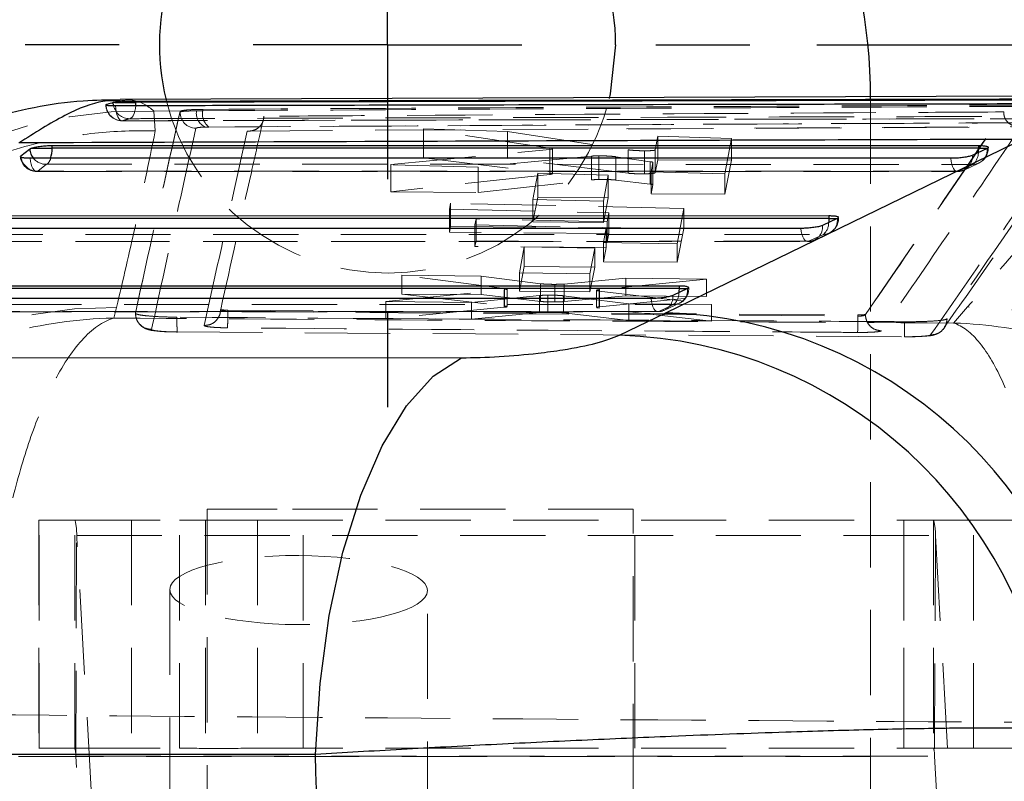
# Model space of a CAD drawing. Header units: millimetres. Extents: x 31 to 397, y 20 to 288.
# Tile 9 of 22: x 177 to 191, y 70 to 81. Entities that reach past the tile are written whole.
import ezdxf

# ---------------------------------------------------------------- set-up
doc = ezdxf.new("R2010")
doc.units = ezdxf.units.MM
doc.linetypes.add('HIDDEN', pattern=[1.905, 1.27, -0.635])
doc.layers.add('FORMATO', color=179, linetype='Continuous')
doc.styles.add('SLDTEXTSTYLE0', font='TXT', dxfattribs={"width": 0.75})
doc.dimstyles.new('SLDDIMSTYLE3', dxfattribs={"dimtxt": 3.5, "dimasz": 3.302, "dimexe": 0, "dimexo": 0.0625, "dimgap": 0.875, "dimtad": 1, "dimlfac": 1.25, "dimrnd": 1e-09, "dimzin": 12, "dimdsep": 46, "dimtxsty": 'SLDTEXTSTYLE0', "dimsah": 1, "dimcen": 0.09, "dimadec": 0, "dimazin": 3, "dimtfac": 1, "dimtofl": 0, "dimtmove": 0, "dimatfit": 3, "dimfxl": 0, "dimfrac": 2, "dimtolj": 1, "dimtzin": 12, "dimarcsym": 0})

# ---------------------------------------------------------------- blocks, each defined once
blk = doc.blocks.new('_D_8')
at = {"layer": 'FORMATO'}
for p, q in [((215.148, 87.85), (215.148, 98.436)), ((182.35, 87.85), (216.148, 87.85)), ((215.148, 87.85), (215.148, 43.849)), ((182.35, 43.849), (216.148, 43.849))]:
    blk.add_line(p, q, dxfattribs=at)
for points in [[(215.148, 87.85), (214.64, 84.548), (215.656, 84.548)], [(215.148, 43.849), (215.656, 47.151), (214.64, 47.151)]]:
    blk.add_solid(points, dxfattribs=at)
at = {"layer": 'FORMATO', "insert": (210.636, 93.264), "char_height": 3.5, "attachment_point": 1, "rotation": 90, "style": 'SLDTEXTSTYLE0'}
blk.add_mtext('55', dxfattribs=at)
blk = doc.blocks.new('_D_9')
at = {"layer": 'FORMATO'}
for p, q in [((203.953, 80.65), (203.953, 98.436)), ((188.55, 80.65), (204.953, 80.65)), ((203.953, 80.65), (203.953, 51.049)), ((188.55, 51.049), (204.953, 51.049))]:
    blk.add_line(p, q, dxfattribs=at)
for points in [[(203.953, 80.65), (203.445, 77.348), (204.461, 77.348)], [(203.953, 51.049), (204.461, 54.351), (203.445, 54.351)]]:
    blk.add_solid(points, dxfattribs=at)
at = {"layer": 'FORMATO', "insert": (199.441, 93.264), "char_height": 3.5, "attachment_point": 1, "rotation": 90, "style": 'SLDTEXTSTYLE0'}
blk.add_mtext('37', dxfattribs=at)
blk = doc.blocks.new('SW_CENTERMARKSYMBOL_5')
at = {"layer": 'FORMATO', "color": 0}
for p, q in [((0, 4), (0, 5.4)), ((0, 0), (0, 2)), ((-4, 0), (-5.4, 0)), ((0, 0), (-2, 0)), ((0, 0), (0, -2)), ((0, 0), (2, 0)), ((4, 0), (5.4, 0)), ((0, -4), (0, -5.4))]:
    blk.add_line(p, q, dxfattribs=at)

msp = doc.modelspace()

# ---------------------------------------------------------------- linework, layer by layer
at = {"color": 7, "linetype": 'Continuous', "lineweight": 25}
for p, q in [((193.191979, 79.889641), (178.166566, 79.835527)), ((178.088841, 79.79256), (178.063958, 79.7889)), ((178.088841, 79.79256), (178.40208, 79.79256)), ((178.40208, 79.79256), (178.40208, 79.803538)), ((176.686184, 78.994273), (176.816955, 79.097129)), ((176.816955, 79.097129), (176.840641, 79.10906)), ((176.840641, 79.10906), (177.15237, 79.10906)), ((177.15237, 79.149347), (190.960719, 79.149176)), ((177.15237, 79.10906), (177.15237, 79.149347)), ((186.300284, 76.658717), (191.485772, 79.177689)), ((191.086458, 79.105894), (190.866755, 79.003117)), ((190.960719, 79.149176), (190.960719, 79.108914)), ((191.092378, 79.108914), (191.086458, 79.105894)), ((175.823716, 78.10432), (188.728518, 78.104994)), ((188.728518, 78.104994), (188.728518, 78.064736)), ((188.854257, 78.061731), (188.634554, 77.958967)), ((188.860151, 78.064736), (188.854257, 78.061731)), ((174.495062, 77.0592), (186.496318, 77.060961)), ((186.496318, 77.060961), (186.496318, 77.02071)), ((186.622055, 77.017726), (186.402352, 76.914984)), ((186.627911, 77.02071), (186.622055, 77.017726)), ((185.607869, 76.323044), (186.300284, 76.658717)), ((173.675974, 75.990117), (183.251658, 75.988264))]:
    msp.add_line(p, q, dxfattribs=at)
at = {"color": 7, "linetype": 'HIDDEN', "lineweight": 18}
for p, q in [((189.35047, 79.849649), (189.35047, 70.049441)), ((179.396395, 79.688089), (179.396395, 79.667445)), ((178.669132, 79.663219), (179.073343, 79.665551)), ((178.689613, 79.366266), (178.669132, 79.663219)), ((179.058891, 79.655954), (179.073343, 79.665551)), ((179.058891, 79.648712), (179.058891, 79.655954)), ((179.30363, 79.666603), (179.396395, 79.667445)), ((191.334838, 79.642209), (191.33479, 79.649659)), ((179.487476, 79.42486), (179.434452, 79.424021)), ((180.061756, 79.365321), (185.714661, 79.398581)), ((182.686177, 79.395758), (183.939819, 79.356509)), ((182.686177, 78.964345), (182.686177, 79.395758)), ((184.571222, 79.112559), (182.686177, 79.395758)), ((185.714661, 79.398581), (191.59177, 79.430594)), ((185.741025, 79.3939), (191.604275, 79.425708)), ((183.939819, 78.954818), (183.939819, 79.356509)), ((183.939819, 79.356509), (185.738302, 79.08543)), ((186.142473, 79.084247), (186.180361, 79.287759)), ((186.180361, 79.287759), (187.278889, 79.2547)), ((186.180361, 78.937792), (186.180361, 79.287759)), ((187.278889, 79.2547), (187.180305, 78.728855)), ((187.278889, 78.929444), (187.278889, 79.2547)), ((184.571222, 78.738869), (184.571222, 79.112559)), ((184.572089, 79.091706), (184.602925, 79.096467)), ((184.610322, 78.728757), (184.610322, 79.101064)), ((191.092378, 79.108914), (191.105151, 79.108914)), ((191.105367, 79.108914), (191.105367, 79.122654)), ((182.198479, 78.865183), (184.572089, 79.091706)), ((183.939819, 78.954818), (182.686177, 78.964345)), ((182.686177, 78.964345), (184.571222, 78.738869)), ((185.190381, 78.991831), (183.502847, 78.828622)), ((185.738302, 78.736658), (183.939819, 78.954818)), ((184.572089, 78.719258), (184.572089, 79.091706)), ((185.190381, 78.637231), (185.190381, 78.991831)), ((185.298813, 78.643122), (185.298813, 78.995831)), ((185.55608, 78.635234), (185.55608, 78.982227)), ((186.067285, 78.908671), (185.55608, 78.982227)), ((185.738302, 78.736658), (185.738302, 79.08543)), ((185.979006, 78.728173), (185.979006, 79.071429)), ((186.142473, 78.743614), (186.142473, 79.084247)), ((176.940343, 78.766533), (177.071113, 78.869387)), ((182.198479, 78.461713), (182.198479, 78.865183)), ((183.502847, 78.828622), (182.198479, 78.865183)), ((183.502847, 78.451804), (183.502847, 78.828622)), ((186.067285, 78.575186), (186.067285, 78.908671)), ((186.081693, 78.758154), (186.107557, 78.896857)), ((186.107557, 78.564709), (186.107557, 78.896857)), ((186.180361, 78.937792), (186.142473, 78.743614)), ((187.278889, 78.929444), (186.180361, 78.937792)), ((187.180305, 78.423863), (187.278889, 78.929444)), ((190.879449, 78.869235), (190.659748, 78.766459)), ((190.745881, 78.78141), (190.965562, 78.884351)), ((176.922646, 78.762636), (190.642065, 78.762586)), ((184.572089, 78.719258), (182.198479, 78.461713)), ((184.319233, 78.346268), (184.39101, 78.735387)), ((184.39101, 78.735387), (185.441315, 78.707231)), ((184.39101, 78.380395), (184.39101, 78.735387)), ((185.441315, 78.707231), (185.369605, 78.321071)), ((185.441315, 78.372415), (185.441315, 78.707231)), ((186.081693, 78.432211), (186.081693, 78.758154)), ((187.180305, 78.728855), (186.081693, 78.758154)), ((187.180305, 78.423863), (187.180305, 78.728855)), ((183.502847, 78.451804), (185.190381, 78.637231)), ((185.55608, 78.635234), (186.067285, 78.575186)), ((186.107557, 78.564709), (186.081693, 78.432211)), ((182.198479, 78.461713), (183.502847, 78.451804)), ((184.39101, 78.380395), (184.319233, 78.012744)), ((185.441315, 78.372415), (184.39101, 78.380395)), ((185.369605, 78.004764), (185.441315, 78.372415)), ((186.081693, 78.432211), (187.180305, 78.423863)), ((183.091471, 78.290142), (183.07475, 78.199126)), ((186.565513, 78.209085), (183.091471, 78.290142)), ((183.091471, 77.941718), (183.091471, 78.290142)), ((184.319233, 78.012744), (184.319233, 78.346268)), ((185.369605, 78.321071), (184.319233, 78.346268)), ((185.369605, 78.004764), (185.369605, 78.321071)), ((183.07475, 77.856507), (183.07475, 78.199126)), ((183.07475, 78.199126), (185.450179, 78.144926)), ((185.450179, 78.144926), (185.425475, 78.013002)), ((185.450179, 77.838476), (185.450179, 78.144926)), ((186.466301, 77.684329), (186.565513, 78.209085)), ((186.565513, 77.915347), (186.565513, 78.209085)), ((188.873168, 78.064736), (188.873168, 78.07849)), ((183.07475, 77.856507), (183.091471, 77.941718)), ((183.091471, 77.941718), (186.565513, 77.915347)), ((183.470436, 78.055359), (183.453924, 77.965769)), ((183.453924, 77.643293), (183.453924, 77.965769)), ((183.453924, 77.965769), (185.408965, 77.924863)), ((185.425475, 78.013002), (183.470436, 78.055359)), ((183.470436, 77.727433), (183.470436, 78.055359)), ((184.319233, 78.012744), (185.369605, 78.004764)), ((185.408965, 77.924863), (185.367687, 77.704643)), ((185.408965, 77.628452), (185.408965, 77.924863)), ((185.425475, 77.712592), (185.425475, 78.013002)), ((188.860151, 78.064736), (188.872954, 78.064736)), ((185.450179, 77.838476), (183.07475, 77.856507)), ((185.425475, 77.712592), (185.450179, 77.838476)), ((186.565513, 77.915347), (186.466301, 77.409765)), ((188.647262, 77.825057), (188.42756, 77.722292)), ((188.513069, 77.741367), (188.732773, 77.844122)), ((175.594009, 77.717606), (188.40988, 77.718431)), ((183.453924, 77.643293), (183.470436, 77.727433)), ((185.408965, 77.628452), (183.453924, 77.643293)), ((183.470436, 77.727433), (185.425475, 77.712592)), ((184.116373, 77.253138), (184.188174, 77.641769)), ((184.188174, 77.641769), (185.238481, 77.622736)), ((184.188174, 77.34672), (184.188174, 77.641769)), ((185.367687, 77.418105), (185.367687, 77.704643)), ((185.367687, 77.704643), (186.466301, 77.684329)), ((185.367687, 77.418105), (185.408965, 77.628452)), ((186.466301, 77.409765), (186.466301, 77.684329)), ((185.238481, 77.622736), (185.166754, 77.238043)), ((185.238481, 77.33874), (185.238481, 77.622736)), ((184.188174, 77.34672), (184.116373, 76.979065)), ((185.238481, 77.33874), (184.188174, 77.34672)), ((185.166754, 76.971085), (185.238481, 77.33874)), ((186.466301, 77.409765), (185.367687, 77.418105)), ((182.366835, 77.219434), (183.547837, 77.202602)), ((182.366835, 76.937062), (182.366835, 77.219434)), ((183.892662, 77.021814), (182.366835, 77.219434)), ((183.547837, 76.928089), (183.547837, 77.202602)), ((183.547837, 77.202602), (184.428735, 77.090856)), ((184.116373, 76.979065), (184.116373, 77.253138)), ((185.166754, 77.238043), (184.116373, 77.253138)), ((185.166754, 76.971085), (185.166754, 77.238043)), ((184.428735, 76.827028), (184.428735, 77.090856)), ((184.642647, 76.818814), (184.642647, 77.081205)), ((184.783575, 77.08642), (185.700505, 77.17295)), ((184.783575, 76.824407), (184.783575, 77.08642)), ((186.906263, 77.1569), (185.308418, 77.002943)), ((185.700505, 76.911733), (185.700505, 77.17295)), ((185.700505, 77.17295), (186.906263, 77.1569)), ((186.906263, 76.902571), (186.906263, 77.1569)), ((182.12626, 76.825201), (183.88775, 77.000076)), ((183.547837, 76.928089), (182.366835, 76.937062)), ((182.366835, 76.937062), (183.892662, 76.759432)), ((184.414616, 76.914604), (183.403528, 76.812544)), ((184.428735, 76.827028), (183.547837, 76.928089)), ((183.88775, 77.000076), (183.922395, 77.005157)), ((183.88775, 76.73889), (183.88775, 77.000076)), ((183.892662, 76.759432), (183.892662, 77.021814)), ((183.933385, 76.749137), (183.933385, 77.010771)), ((184.116373, 76.979065), (185.166754, 76.971085)), ((184.414616, 76.659592), (184.414616, 76.914604)), ((184.539022, 76.66515), (184.539022, 76.920094)), ((184.772638, 76.656921), (184.772638, 76.910795)), ((185.749853, 76.790246), (184.772638, 76.910795)), ((185.700505, 76.911733), (184.783575, 76.824407)), ((185.264015, 76.992504), (185.264015, 76.736605)), ((185.305669, 76.726188), (185.305669, 76.981516)), ((185.305669, 76.981516), (186.978576, 76.779036)), ((185.308418, 76.746747), (185.308418, 77.002943)), ((185.308418, 76.746747), (186.906263, 76.902571)), ((186.906263, 76.902571), (185.700505, 76.911733)), ((186.627911, 77.02071), (186.640758, 77.02071)), ((186.640968, 77.02071), (186.640968, 77.034481)), ((182.12626, 76.570685), (182.12626, 76.825201)), ((183.403528, 76.812544), (182.12626, 76.825201)), ((183.403528, 76.560981), (183.403528, 76.812544)), ((185.749853, 76.543155), (185.749853, 76.790246)), ((186.978576, 76.779036), (185.749853, 76.790246)), ((186.415077, 76.781029), (186.195377, 76.678284)), ((186.280842, 76.697409), (186.50055, 76.800133)), ((186.978576, 76.533821), (186.978576, 76.779036)), ((174.265379, 76.672471), (186.177705, 76.674431)), ((178.073505, 76.578344), (178.112456, 76.737356)), ((178.393407, 76.650085), (178.39316, 76.652958)), ((179.664979, 76.707204), (179.665903, 76.705782)), ((179.772835, 76.696602), (179.772835, 76.676312)), ((179.772835, 76.696602), (189.161454, 76.625953)), ((179.772835, 76.676294), (189.161454, 76.607766)), ((183.88775, 76.73889), (182.12626, 76.570685)), ((183.403528, 76.560981), (184.414616, 76.659592)), ((184.772638, 76.656921), (185.749853, 76.543155)), ((185.305669, 76.726188), (185.272943, 76.731658)), ((186.978576, 76.533821), (185.305669, 76.726188)), ((189.161454, 76.625952), (189.161454, 76.607761)), ((189.272414, 76.633307), (189.272414, 76.631602)), ((189.272434, 76.631564), (189.272414, 76.631602)), ((190.795699, 76.74406), (190.58505, 76.505387)), ((182.12626, 76.570685), (183.403528, 76.560981)), ((185.749853, 76.543155), (186.978576, 76.533821)), ((179.016047, 76.37189), (189.856982, 76.300997)), ((180.504961, 73.729441), (179.46328, 73.729441)), ((179.46328, 73.729441), (179.46328, 58.12944)), ((185.81328, 73.729441), (180.504961, 73.729441)), ((185.81328, 58.12944), (185.81328, 73.729441)), ((176.956975, 73.569441), (176.95603, 73.569441)), ((176.95603, 73.569441), (176.95603, 70.169441)), ((176.956975, 70.169441), (176.956975, 73.569441)), ((177.491396, 73.569441), (176.956975, 73.569441)), ((177.491396, 73.569441), (179.051028, 73.569441)), ((177.491396, 70.169441), (177.491396, 73.569441)), ((178.335738, 73.569441), (178.335738, 70.169441)), ((179.051028, 70.169441), (179.051028, 73.569441)), ((179.43828, 73.569441), (179.43828, 70.169441)), ((180.21548, 73.569441), (190.289885, 73.569441)), ((180.21548, 73.569441), (180.21548, 70.169441)), ((180.895738, 70.169441), (180.895738, 73.569441)), ((185.838279, 70.169441), (185.838279, 73.569441)), ((189.844445, 73.569441), (189.844445, 70.169441)), ((189.844917, 70.169441), (189.844917, 73.569441)), ((190.289885, 73.569441), (190.289885, 70.169441)), ((190.886535, 73.569441), (190.289885, 73.569441)), ((190.886535, 70.169441), (190.886535, 73.569441)), ((190.886535, 73.569441), (199.779013, 73.569441)), ((177.504918, 70.053588), (177.518441, 73.337736)), ((177.74626, 69.365293), (177.518441, 73.337736)), ((177.518441, 73.337736), (190.316929, 73.337736)), ((190.316929, 73.337736), (190.303406, 70.053588)), ((190.316929, 73.337736), (190.544749, 69.365293)), ((178.906679, 72.534622), (178.906679, 69.014683)), ((182.746679, 68.998872), (182.746679, 72.518811)), ((176.956975, 70.169441), (176.95603, 70.169441)), ((177.491396, 70.169441), (176.956975, 70.169441)), ((177.491396, 70.169441), (179.051028, 70.169441)), ((180.21548, 70.169441), (190.289885, 70.169441)), ((190.886535, 70.169441), (190.289885, 70.169441)), ((190.886535, 70.169441), (200.072569, 70.169441)), ((189.35047, 70.049441), (149.350469, 70.049441)), ((177.732738, 66.081145), (177.504918, 70.053588)), ((177.504918, 70.053588), (190.303406, 70.053588)), ((189.35047, 69.258055), (189.35047, 70.049441)), ((190.303406, 70.053588), (190.531227, 66.081145))]:
    msp.add_line(p, q, dxfattribs=at)
at = {"color": 8, "linetype": 'Continuous', "lineweight": 25}
for p, q in [((178.069076, 79.744309), (178.063958, 79.7889)), ((190.960719, 79.108914), (191.092378, 79.108914)), ((176.686184, 78.994273), (176.688265, 78.977568)), ((188.728518, 78.064736), (188.860151, 78.064736)), ((186.496318, 77.02071), (186.627911, 77.02071))]:
    msp.add_line(p, q, dxfattribs=at)
at = {"color": 7, "linetype": 'Continuous', "lineweight": 25, "flags": 128}
for points in [[(185.550469, 80.649649), (185.470979, 79.91875), (185.454536, 79.847685)], [(190.960719, 79.108914), (184.031034, 79.108983), (177.15237, 79.10906)], [(190.545005, 78.958749), (190.099809, 78.958751), (188.319028, 78.958752), (181.195904, 78.958768), (176.82559, 78.958782)], [(188.728518, 78.064736), (182.250595, 78.064376), (175.823716, 78.064028)], [(188.312806, 77.914589), (187.867612, 77.914558), (186.086831, 77.914438), (178.963707, 77.913964), (175.496939, 77.913737)], [(186.496318, 77.02071), (180.470153, 77.019797), (174.495062, 77.018901)], [(186.08061, 76.870593), (185.635415, 76.870518), (183.854634, 76.870215), (176.731511, 76.869014), (174.16829, 76.868584)], [(181.077355, 70.076687), (181.145511, 71.132068), (181.283434, 72.145917), (181.487394, 73.090811), (181.751871, 73.941188), (182.069713, 74.674046), (182.432322, 75.269561), (182.829888, 75.711621), (183.251658, 75.988273)], [(181.077355, 70.076687), (176.251302, 70.077944), (171.502502, 70.079191)]]:
    msp.add_lwpolyline(points, dxfattribs=at)
at = {"color": 7, "linetype": 'HIDDEN', "lineweight": 18, "flags": 128}
for points in [[(178.096744, 79.744899), (178.100034, 79.697961), (178.106962, 79.653449), (178.117265, 79.613059), (178.130548, 79.578335), (178.146304, 79.550601), (178.163934, 79.530916), (178.182762, 79.520031), (178.202071, 79.518364)], [(178.308609, 79.549254), (178.327181, 79.555895), (178.344887, 79.571077), (178.361089, 79.594249), (178.375203, 79.624576), (178.386718, 79.660965), (178.395221, 79.7021), (178.400297, 79.745113)], [(176.82559, 78.958782), (176.831137, 78.913533), (176.840129, 78.871773), (176.852227, 78.835072), (176.866977, 78.804816), (176.883822, 78.782141), (176.90213, 78.767901), (176.921209, 78.762632), (176.940343, 78.766533)], [(190.545005, 78.958749), (190.55055, 78.913497), (190.559538, 78.871732), (190.571635, 78.835028), (190.586384, 78.804765), (190.603228, 78.782084), (190.621534, 78.767837), (190.640614, 78.762563), (190.659748, 78.766459)], [(177.071113, 78.869387), (177.516309, 78.869382), (179.297088, 78.86936), (186.420208, 78.869281), (190.879449, 78.869235)], [(190.659748, 78.766459), (190.214554, 78.76646), (188.433774, 78.766469), (181.310654, 78.766506), (176.940343, 78.766533)], [(175.742474, 77.824356), (176.187669, 77.82438), (177.968449, 77.824475), (185.091566, 77.824861), (188.647262, 77.825057)], [(188.42756, 77.722292), (188.408426, 77.718397), (188.389346, 77.723672), (188.371039, 77.737919), (188.354193, 77.760602), (188.339444, 77.790865), (188.327345, 77.827571), (188.318353, 77.869336), (188.312806, 77.914589)], [(188.42756, 77.722292), (187.982366, 77.722263), (186.201586, 77.722151), (179.07847, 77.721708), (175.611705, 77.721496)], [(174.413843, 76.779231), (174.859038, 76.779297), (176.639816, 76.779562), (183.762928, 76.780629), (186.415077, 76.781029)], [(186.195377, 76.678284), (186.176242, 76.674391), (186.157163, 76.679669), (186.138854, 76.693917), (186.122006, 76.716601), (186.107254, 76.746866), (186.095153, 76.783573), (186.086159, 76.825339), (186.08061, 76.870593)], [(186.195377, 76.678284), (185.750182, 76.678211), (183.969404, 76.677922), (176.846293, 76.676769), (174.283074, 76.676357)]]:
    msp.add_lwpolyline(points, dxfattribs=at)
at = {"color": 8, "linetype": 'Continuous', "lineweight": 25, "flags": 128}
for points in [[(178.400297, 79.745113), (178.400404, 79.746499), (178.40208, 79.79256)], [(190.957304, 79.045475), (190.959226, 79.066768), (190.960719, 79.108914)], [(188.728518, 78.064736), (188.727027, 78.02259), (188.72511, 78.001323)], [(186.496318, 77.02071), (186.49483, 76.978562), (186.492919, 76.957336)]]:
    msp.add_lwpolyline(points, dxfattribs=at)
at = {"color": 7, "linetype": 'Continuous', "lineweight": 25}
for centre, radius, start, end in [((181.350469, 79.84965), 8, 0, 90), ((182.150469, 80.64965), 3.4, 0, 193.9528059), ((186.084965, 69.952632), 6.709541, 7.5427166, 88.1609805), ((185.404486, 69.632361), 6.693773, 7.0548226, 88.2588675)]:
    msp.add_arc(centre, radius, start, end, dxfattribs=at)
at = {"color": 7, "linetype": 'HIDDEN', "lineweight": 18}
for centre, radius, start, end in [((182.150469, 80.64965), 3.4, 193.9528059, 346.3569713), ((178.195358, 79.761483), 0.2436, 180, 270.1441198), ((178.200406, 79.762682), 0.244324, 181.3490823, 270.3906216), ((178.307427, 79.792406), 0.243155, 191.4086308, 270.2787006), ((178.478407, 73.154851), 6.511162, 88.3214577, 174.6602425), ((179.302463, 79.649579), 0.243574, 180.2039879, 268.1544739), ((179.535393, 79.635025), 0.233904, 172.2409551, 244.4343037), ((179.649479, 79.624077), 0.256773, 170.2762994, 230.8820676), ((190.873528, 79.083281), 0.214128, 271.5847849, 6.0620121), ((190.861768, 79.108914), 0.2436, 295.0703197, 0), ((176.922648, 79.006206), 0.2436, 185.2275598, 269.9996362), ((176.935184, 79.01644), 0.24996, 188.9466041, 271.182695), ((177.064546, 79.115518), 0.246219, 220.3958924, 271.5284458), ((176.980958, 78.994752), 0.154416, 305.7215343, 345.664526), ((190.653827, 78.980502), 0.214126, 271.5846094, 6.0625964), ((190.710734, 79.049081), 0.246596, 313.1710086, 359.1621814), ((190.642065, 79.006137), 0.2436, 269.9997824, 295.070135), ((188.421622, 77.93634), 0.21413, 271.5890664, 6.0657512), ((188.641324, 78.039105), 0.214131, 271.588866, 6.0651853), ((188.506765, 77.992431), 0.218526, 310.0105867, 2.3319329), ((188.629568, 78.064736), 0.2436, 295.0679377, 0), ((188.409865, 77.961971), 0.2436, 270.0036706, 295.0676265), ((186.189415, 76.892339), 0.214138, 271.5952818, 6.0703402), ((186.409118, 76.995084), 0.214138, 271.5945692, 6.0695202), ((186.274587, 76.948396), 0.218515, 310.010665, 2.34494), ((186.397367, 77.02071), 0.2436, 295.0637131, 0), ((178.040199, 70.261315), 6.476444, 89.3607395, 174.9326127), ((186.177665, 76.917965), 0.2436, 270.0094019, 295.0631279), ((182.990897, 76.593366), 6.170574, 357.8781586, 0.1336624), ((190.717426, 70.227315), 6.517216, 5.3357429, 89.3118537), ((176.714745, 73.361359), 0.804043, 358.3164308, 14.998581), ((189.513215, 73.361359), 0.804062, 358.316447, 14.9982013), ((177.103064, 70.0654), 0.402027, 358.3163771, 14.9982712), ((189.90157, 70.065405), 0.40201, 358.3156614, 14.9982599)]:
    msp.add_arc(centre, radius, start, end, dxfattribs=at)
at = {"color": 8, "linetype": 'Continuous', "lineweight": 25}
for centre, radius, start, end in [((177.067445, 79.12035), 0.251565, 185.2962972, 220.806054), ((176.649729, 79.103078), 0.502677, 343.0487461, 0.6818815)]:
    msp.add_arc(centre, radius, start, end, dxfattribs=at)
at = {"color": 7, "linetype": 'HIDDEN', "lineweight": 18}
for centre, major_axis, start_param, end_param in [((185.375144, 78.62612), (0.223998, -0.001439), 1.919034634, 2.541216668), ((185.887422, 78.566378), (0.22016, -0.001415), 6.268371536, 6.898359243), ((184.60681, 76.836476), (0.225186, -0.001447), 4.872717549, 5.615542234), ((184.592664, 76.647681), (0.224896, -0.001445), 1.812139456, 2.484863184)]:
    msp.add_ellipse(centre, major_axis=major_axis, ratio=0.078412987, start_param=start_param, end_param=end_param, dxfattribs=at)
msp.add_ellipse((180.826679, 72.526717), major_axis=(1.919999, -0.008517), ratio=0.26791266, dxfattribs=at)
at = {"color": 7, "linetype": 'Continuous', "lineweight": 25}
msp.add_ellipse((158.962951, 65.865276), major_axis=(0, 57.0024), ratio=0.389018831, start_param=4.639633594, end_param=4.786337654, dxfattribs=at)
for points, knots in [([(192.601303, 79.840914), (190.234768, 79.835187), (185.501699, 79.823731), (180.76862, 79.810269), (178.40208, 79.803538)], [0, 0, 0, 0, 0.500000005, 1, 1, 1, 1]), ([(192.601303, 79.82839), (190.234796, 79.822898), (187.850162, 79.817364), (183.116974, 79.805433), (180.750463, 79.798972), (178.40208, 79.79256)], [0, 0, 0, 0, 0.500000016, 0.503830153, 1, 1, 1, 1]), ([(178.165489, 79.827645), (177.980822, 79.826184), (177.535997, 79.822667), (176.877275, 79.719948), (176.196823, 79.556154), (175.568627, 79.339753), (174.97678, 79.08142), (174.399484, 78.775834), (173.801775, 78.407706), (173.419723, 78.128334), (173.209444, 77.974569)], [0, 0, 0, 0, 0.077073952, 0.185655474, 0.294488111, 0.406537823, 0.525721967, 0.657866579, 0.811692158, 1, 1, 1, 1]), ([(177.956149, 79.75693), (177.955584, 79.756728), (177.950272, 79.754836), (177.951684, 79.751381), (177.980979, 79.747525), (178.031362, 79.745173), (178.076082, 79.744985), (178.096744, 79.744899)], [0, 0, 0, 0, 0.029935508, 0.281312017, 0.532693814, 0.784083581, 1, 1, 1, 1]), ([(178.063958, 79.7889), (178.033885, 79.780621), (177.997939, 79.770725), (177.962018, 79.758867), (177.956149, 79.75693)], [0, 0, 0, 0, 0.836626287, 1, 1, 1, 1]), ([(178.40208, 79.803538), (178.375974, 79.803349), (178.323762, 79.802971), (178.240082, 79.800942), (178.1646, 79.798017), (178.114954, 79.795024), (178.094895, 79.793131), (178.088841, 79.79256)], [0, 0, 0, 0, 0.225494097, 0.450983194, 0.676573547, 0.902390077, 1, 1, 1, 1]), ([(178.096744, 79.744899), (178.244692, 79.745251), (178.986321, 79.747016), (182.102668, 79.754276), (186.688249, 79.764285), (190.680135, 79.772044), (192.29731, 79.775187)], [0, 0, 0, 0, 0.031255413, 0.156675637, 0.658356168, 1, 1, 1, 1]), ([(191.613607, 79.241372), (189.521052, 79.234477), (184.538487, 79.218059), (179.551098, 79.199381), (176.658289, 79.188547)], [0, 0, 0, 0, 0.419975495, 1, 1, 1, 1]), ([(176.840641, 79.10906), (176.856511, 79.114024), (176.888257, 79.123955), (176.961639, 79.136589), (177.043504, 79.145534), (177.109231, 79.149043), (177.143472, 79.149284), (177.15237, 79.149347)], [0, 0, 0, 0, 0.2320520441, 0.464184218, 0.6941948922, 0.9205350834, 1, 1, 1, 1]), ([(190.960719, 79.149176), (190.984282, 79.148687), (191.031401, 79.147709), (191.082185, 79.140419), (191.095683, 79.13276), (191.102456, 79.128917)], [0, 0, 0, 0, 0.332591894, 0.665089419, 1, 1, 1, 1]), ([(191.101958, 79.122654), (191.102725, 79.120255), (191.104117, 79.115903), (191.096014, 79.111079), (191.092378, 79.108914)], [0, 0, 0, 0, 0.551312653, 1, 1, 1, 1]), ([(176.82559, 78.958782), (176.801549, 78.959257), (176.753468, 78.960207), (176.704981, 78.967815), (176.680217, 78.976332), (176.682637, 78.982743), (176.683318, 78.984546)], [0, 0, 0, 0, 0.294888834, 0.589761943, 0.884649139, 1, 1, 1, 1]), ([(190.866755, 79.003117), (190.856873, 78.999227), (190.834566, 78.990446), (190.776169, 78.977729), (190.700241, 78.966951), (190.618811, 78.96001), (190.568913, 78.959158), (190.545005, 78.958749)], [0, 0, 0, 0, 0.168680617, 0.380768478, 0.592841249, 0.804919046, 1, 1, 1, 1]), ([(188.728518, 78.104994), (188.752081, 78.104507), (188.7992, 78.103534), (188.849985, 78.096246), (188.863482, 78.088592), (188.870254, 78.084751)], [0, 0, 0, 0, 0.332596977, 0.665093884, 1, 1, 1, 1]), ([(188.869757, 78.07849), (188.870525, 78.076091), (188.87192, 78.071737), (188.863799, 78.066906), (188.860151, 78.064736)], [0, 0, 0, 0, 0.550849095, 1, 1, 1, 1]), ([(188.634554, 77.958967), (188.624658, 77.955072), (188.602337, 77.946288), (188.543895, 77.933565), (188.467958, 77.92279), (188.386557, 77.91585), (188.336686, 77.914997), (188.312806, 77.914589)], [0, 0, 0, 0, 0.1689103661, 0.3809950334, 0.5930696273, 0.8051470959, 1, 1, 1, 1]), ([(186.496318, 77.060961), (186.519882, 77.060477), (186.567005, 77.059508), (186.617779, 77.05223), (186.63128, 77.044579), (186.638054, 77.04074)], [0, 0, 0, 0, 0.332600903, 0.665138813, 1, 1, 1, 1]), ([(186.402352, 76.914984), (186.392434, 76.911083), (186.370087, 76.902293), (186.311583, 76.889564), (186.235634, 76.878793), (186.154271, 76.871858), (186.104447, 76.871002), (186.08061, 76.870593)], [0, 0, 0, 0, 0.1692309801, 0.3813092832, 0.5933848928, 0.8054662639, 1, 1, 1, 1]), ([(186.637557, 77.034481), (186.638324, 77.032084), (186.63972, 77.027725), (186.631576, 77.022887), (186.627911, 77.02071)], [0, 0, 0, 0, 0.549981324, 1, 1, 1, 1]), ([(183.251658, 75.988273), (183.252704, 75.988273), (183.430765, 75.988261), (183.814874, 76.00017), (184.341405, 76.046298), (184.840534, 76.114696), (185.303977, 76.205398), (185.504825, 76.283153), (185.607869, 76.323044)], [0, 0, 0, 0, 0.001201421, 0.204636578, 0.408047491, 0.546677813, 0.767426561, 1, 1, 1, 1]), ([(192.047581, 70.454484), (192.035696, 70.454987), (191.832877, 70.463576), (191.347781, 70.472795), (190.438599, 70.468234), (189.343914, 70.446521), (187.999112, 70.407234), (186.541699, 70.353164), (185.047852, 70.28878), (183.691785, 70.223747), (182.346188, 70.152989), (181.5003, 70.102121), (181.077355, 70.076687)], [0, 0, 0, 0, 0.006912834, 0.11796384, 0.229014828, 0.338920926, 0.448826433, 0.587594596, 0.690333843, 0.793072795, 0.896536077, 1, 1, 1, 1])]:
    msp.add_open_spline(points, degree=3, knots=knots, dxfattribs=at)
at = {"color": 8, "linetype": 'Continuous', "lineweight": 25}
msp.add_open_spline([(178.166683, 79.81588), (178.084317, 79.817711), (177.857981, 79.822743), (177.361255, 79.632143), (176.89261, 79.336412), (176.658289, 79.188547)], degree=3, knots=[0, 0, 0, 0, 0.222426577, 0.611216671, 1, 1, 1, 1], dxfattribs=at)
at = {"color": 7, "linetype": 'HIDDEN', "lineweight": 18}
for points, knots in [([(178.669132, 79.663219), (178.575983, 79.73761), (178.444325, 79.842756), (178.229514, 79.821962), (178.166683, 79.81588)], [0, 0, 0, 0, 0.707503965, 1, 1, 1, 1]), ([(179.073343, 79.665551), (179.093863, 79.670043), (179.134907, 79.679026), (179.256327, 79.686217), (179.354461, 79.687529), (179.396395, 79.688089)], [0, 0, 0, 0, 0.364117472, 0.728280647, 1, 1, 1, 1]), ([(179.396395, 79.688089), (181.471375, 79.699642), (185.621337, 79.722748), (189.771268, 79.743123), (191.846234, 79.75331)], [0, 0, 0, 0, 0.4999997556, 1, 1, 1, 1]), ([(179.396395, 79.667445), (181.471375, 79.679236), (185.621337, 79.702816), (189.771268, 79.72362), (191.846234, 79.734022)], [0, 0, 0, 0, 0.499999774, 1, 1, 1, 1]), ([(192.644497, 79.68564), (192.635876, 79.672985), (192.592773, 79.609713), (192.411708, 79.344123), (191.703862, 78.307611), (191.027807, 77.33792), (190.490347, 76.567021)], [0, 0, 0, 0, 0.012041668, 0.060207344, 0.252870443, 1, 1, 1, 1]), ([(193.323691, 79.740016), (192.73876, 79.031141), (191.909004, 78.025565), (191.049347, 77.03603), (190.795699, 76.74406)], [0, 0, 0, 0, 0.704942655, 1, 1, 1, 1]), ([(178.195971, 79.517775), (178.847529, 79.519441), (183.580991, 79.531541), (188.314459, 79.541182), (192.396368, 79.549495)], [0, 0, 0, 0, 0.137649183, 1, 1, 1, 1]), ([(192.403147, 79.550491), (192.254721, 79.55019), (191.512596, 79.548687), (188.39566, 79.542255), (184.53621, 79.533726), (180.544635, 79.524213), (178.927885, 79.520176), (178.202071, 79.518364)], [0, 0, 0, 0, 0.031355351, 0.156776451, 0.658460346, 0.846671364, 1, 1, 1, 1]), ([(178.202071, 79.518364), (178.222503, 79.524819), (178.258007, 79.536035), (178.29353, 79.545315), (178.308609, 79.549254)], [0, 0, 0, 0, 0.5754973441, 1, 1, 1, 1]), ([(178.308609, 79.549254), (178.457036, 79.54967), (179.199168, 79.551751), (182.316137, 79.560338), (186.174223, 79.570255), (190.165338, 79.579806), (191.781639, 79.583503), (192.508376, 79.585166)], [0, 0, 0, 0, 0.0313581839, 0.1567905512, 0.6585205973, 0.8464607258, 1, 1, 1, 1]), ([(178.393165, 76.652981), (178.504773, 77.160278), (178.72799, 78.174874), (178.948591, 79.16226), (179.058891, 79.655954)], [0, 0, 0, 0, 0.499999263, 1, 1, 1, 1]), ([(178.393165, 76.651833), (178.504774, 77.157772), (178.727993, 78.169651), (178.948591, 79.155691), (179.058891, 79.648712)], [0, 0, 0, 0, 0.4999992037, 1, 1, 1, 1]), ([(179.058891, 79.648712), (179.066515, 79.651697), (179.08177, 79.657669), (179.174947, 79.663799), (179.264025, 79.66574), (179.30363, 79.666603)], [0, 0, 0, 0, 0.356839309, 0.714039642, 1, 1, 1, 1]), ([(180.309945, 79.58569), (180.309128, 79.582055), (180.295965, 79.523501), (180.233383, 79.24511), (180.020355, 78.298029), (179.817665, 77.390696), (179.664979, 76.707204)], [0, 0, 0, 0, 0.003830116, 0.061700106, 0.293180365, 1, 1, 1, 1]), ([(180.061756, 79.365321), (180.062576, 79.365251), (180.06809, 79.36478), (180.101421, 79.363199), (180.158043, 79.372068), (180.224293, 79.408247), (180.27223, 79.459834), (180.302589, 79.520386), (180.307603, 79.564896), (180.309945, 79.58569)], [0, 0, 0, 0, 0.007106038, 0.04780379, 0.287839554, 0.49543954, 0.676742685, 0.848986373, 1, 1, 1, 1]), ([(191.33479, 79.649659), (191.330439, 79.649635), (190.732336, 79.646358), (187.7602, 79.630318), (184.089342, 79.609059), (181.012383, 79.590033), (180.309945, 79.58569)], [0, 0, 0, 0, 0.001183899, 0.162718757, 0.808857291, 1, 1, 1, 1]), ([(189.272414, 76.633307), (189.618957, 77.135755), (190.307893, 78.134633), (190.993868, 79.146682), (191.33479, 79.649659)], [0, 0, 0, 0, 0.503011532, 1, 1, 1, 1]), ([(189.272414, 76.631602), (189.616929, 77.129448), (190.306622, 78.126097), (190.98876, 79.135277), (191.334803, 79.642157), (191.334838, 79.642209)], [0, 0, 0, 0, 0.4994938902, 0.9999489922, 1, 1, 1, 1]), ([(190.445468, 76.437438), (190.687185, 76.779805), (191.409291, 77.802588), (192.125527, 78.858376), (192.60201, 79.56075)], [0, 0, 0, 0, 0.33473971, 1, 1, 1, 1]), ([(191.59177, 79.430594), (191.591206, 79.430547), (191.555576, 79.427559), (191.488088, 79.434337), (191.407647, 79.476925), (191.359866, 79.537888), (191.338518, 79.591712), (191.335965, 79.626745), (191.334838, 79.642209)], [0, 0, 0, 0, 0.005305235, 0.335581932, 0.640500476, 0.80901111, 0.915696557, 1, 1, 1, 1]), ([(179.294619, 79.406131), (179.185007, 78.913094), (178.965785, 77.927034), (178.745287, 76.915145), (178.635039, 76.409208)], [0, 0, 0, 0, 0.5000071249, 1, 1, 1, 1]), ([(179.434452, 79.424021), (179.411819, 79.423159), (179.360893, 79.421218), (179.307665, 79.415087), (179.298968, 79.409116), (179.294619, 79.406131)], [0, 0, 0, 0, 0.285715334, 0.642853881, 1, 1, 1, 1]), ([(179.434452, 79.424021), (182.802108, 79.442612), (187.004331, 79.465809), (191.206578, 79.486229), (192.04115, 79.490284)], [0, 0, 0, 0, 0.8013987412, 1, 1, 1, 1]), ([(191.937733, 79.491306), (189.862701, 79.480925), (185.712639, 79.460163), (181.56253, 79.436628), (179.487476, 79.42486)], [0, 0, 0, 0, 0.500000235, 1, 1, 1, 1]), ([(191.59177, 79.430594), (191.242147, 78.914313), (190.550607, 77.89313), (189.857122, 76.886464), (189.514244, 76.388739)], [0, 0, 0, 0, 0.5055710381, 1, 1, 1, 1]), ([(190.245866, 76.327067), (190.604418, 76.843133), (191.321522, 77.875261), (192.036501, 78.926547), (192.393989, 79.452188)], [0, 0, 0, 0, 0.500001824, 1, 1, 1, 1]), ([(172.214445, 74.562376), (172.321236, 74.902385), (172.53719, 75.589961), (173.08028, 76.535648), (173.764522, 77.390644), (174.589235, 78.114541), (175.521468, 78.693544), (176.539992, 79.104949), (177.553406, 79.32923), (178.277621, 79.376213), (178.635736, 79.367567), (178.689613, 79.366266)], [0, 0, 0, 0, 0.12289064, 0.24851278, 0.374134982, 0.499757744, 0.625380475, 0.751004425, 0.876628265, 0.981438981, 1, 1, 1, 1]), ([(178.112456, 76.737356), (178.208122, 77.1448), (178.416589, 78.032664), (178.593751, 78.898023), (178.689613, 79.366266)], [0, 0, 0, 0, 0.45890343, 1, 1, 1, 1]), ([(179.419587, 76.467687), (179.526305, 76.952849), (179.740996, 77.928884), (179.95442, 78.884644), (180.061756, 79.365321)], [0, 0, 0, 0, 0.497073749, 1, 1, 1, 1]), ([(184.608123, 79.101064), (184.608791, 79.101514), (184.612394, 79.103942), (184.598027, 79.108052), (184.578301, 79.111368), (184.571222, 79.112559)], [0, 0, 0, 0, 0.127272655, 0.686769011, 1, 1, 1, 1]), ([(185.298813, 78.995831), (185.275761, 78.995573), (185.233086, 78.995097), (185.203833, 78.99286), (185.190381, 78.991831)], [0, 0, 0, 0, 0.54016943, 1, 1, 1, 1]), ([(185.55608, 78.982227), (185.53931, 78.984259), (185.505767, 78.988323), (185.43524, 78.992852), (185.363225, 78.995532), (185.318843, 78.995738), (185.298813, 78.995831)], [0, 0, 0, 0, 0.262217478, 0.524486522, 0.785387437, 1, 1, 1, 1]), ([(185.738302, 79.08543), (185.754457, 79.083389), (185.786772, 79.079307), (185.855892, 79.074673), (185.922664, 79.072038), (185.963052, 79.071601), (185.979006, 79.071429)], [0, 0, 0, 0, 0.274359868, 0.54877395, 0.821759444, 1, 1, 1, 1]), ([(185.979006, 79.071429), (186.002312, 79.071513), (186.04892, 79.07168), (186.102388, 79.074645), (186.13581, 79.078956), (186.140382, 79.082586), (186.142473, 79.084247)], [0, 0, 0, 0, 0.259873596, 0.519703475, 0.780296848, 1, 1, 1, 1]), ([(186.107557, 78.896857), (186.105748, 78.898971), (186.10238, 78.902907), (186.078389, 78.906847), (186.067285, 78.908671)], [0, 0, 0, 0, 0.537137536, 1, 1, 1, 1]), ([(184.571222, 78.738869), (184.583946, 78.737066), (184.606642, 78.73385), (184.607713, 78.730312), (184.608184, 78.728757)], [0, 0, 0, 0, 0.560635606, 1, 1, 1, 1]), ([(184.609725, 78.727489), (184.605697, 78.72556), (184.599479, 78.722583), (184.579224, 78.720124), (184.572089, 78.719258)], [0, 0, 0, 0, 0.647779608, 1, 1, 1, 1]), ([(185.979006, 78.728173), (185.954508, 78.728001), (185.905514, 78.727656), (185.832266, 78.729635), (185.774784, 78.732801), (185.748882, 78.735539), (185.738302, 78.736658)], [0, 0, 0, 0, 0.270668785, 0.541314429, 0.812647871, 1, 1, 1, 1]), ([(186.142473, 78.743614), (186.139555, 78.741668), (186.133718, 78.737776), (186.093929, 78.73288), (186.040398, 78.729506), (185.997889, 78.728583), (185.979006, 78.728173)], [0, 0, 0, 0, 0.263730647, 0.527500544, 0.790107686, 1, 1, 1, 1]), ([(185.298813, 78.643122), (185.323122, 78.643455), (185.37174, 78.644121), (185.446989, 78.642592), (185.511753, 78.639575), (185.542053, 78.636608), (185.55608, 78.635234)], [0, 0, 0, 0, 0.258725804, 0.517440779, 0.776621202, 1, 1, 1, 1]), ([(184.42874, 77.090857), (184.446069, 77.089104), (184.480732, 77.085598), (184.552609, 77.082267), (184.608609, 77.081222), (184.638154, 77.081207), (184.642647, 77.081205)], [0, 0, 0, 0, 0.315058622, 0.630190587, 0.943750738, 1, 1, 1, 1]), ([(184.642647, 77.081205), (184.667159, 77.081459), (184.716182, 77.081967), (184.76088, 77.084421), (184.780224, 77.086125), (184.783575, 77.08642)], [0, 0, 0, 0, 0.452590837, 0.905167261, 1, 1, 1, 1]), ([(183.932688, 77.010771), (183.932917, 77.010889), (183.937018, 77.012999), (183.923986, 77.016992), (183.902138, 77.020355), (183.892662, 77.021814)], [0, 0, 0, 0, 0.032523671, 0.580403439, 1, 1, 1, 1]), ([(184.539022, 76.920094), (184.514825, 76.919647), (184.46645, 76.918755), (184.43189, 76.915987), (184.414616, 76.914604)], [0, 0, 0, 0, 0.5001925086, 1, 1, 1, 1]), ([(184.772638, 76.910795), (184.755829, 76.912511), (184.722207, 76.915944), (184.651654, 76.919194), (184.588158, 76.920397), (184.551278, 76.920169), (184.539022, 76.920094)], [0, 0, 0, 0, 0.286457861, 0.572969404, 0.858085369, 1, 1, 1, 1]), ([(185.308418, 77.002943), (185.29539, 77.001328), (185.269335, 76.998099), (185.260333, 76.991993), (185.272934, 76.986233), (185.295822, 76.982935), (185.305669, 76.981516)], [0, 0, 0, 0, 0.265844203, 0.531658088, 0.798524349, 1, 1, 1, 1]), ([(183.93299, 76.748109), (183.929299, 76.746175), (183.922823, 76.74278), (183.898299, 76.74006), (183.88775, 76.73889)], [0, 0, 0, 0, 0.569885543, 1, 1, 1, 1]), ([(183.892662, 76.759432), (183.9056, 76.757644), (183.929202, 76.754382), (183.930829, 76.750769), (183.931564, 76.749137)], [0, 0, 0, 0, 0.548205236, 1, 1, 1, 1]), ([(184.642647, 76.818814), (184.617287, 76.818872), (184.566569, 76.818987), (184.494364, 76.821659), (184.450569, 76.824717), (184.431859, 76.826698), (184.42874, 76.827028)], [0, 0, 0, 0, 0.312168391, 0.624307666, 0.937356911, 1, 1, 1, 1]), ([(185.265681, 76.736605), (185.265153, 76.736911), (185.261254, 76.739177), (185.275722, 76.74285), (185.298641, 76.745582), (185.308418, 76.746747)], [0, 0, 0, 0, 0.082450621, 0.608584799, 1, 1, 1, 1]), ([(178.393162, 76.651821), (178.396837, 76.6202), (178.404186, 76.556958), (178.460058, 76.47704), (178.539898, 76.420841), (178.603328, 76.413093), (178.635042, 76.409219)], [0, 0, 0, 0, 0.249999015, 0.499998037, 0.74999999, 1, 1, 1, 1]), ([(179.013457, 76.592214), (178.942727, 76.593357), (178.801279, 76.595642), (178.614273, 76.606662), (178.474158, 76.62191), (178.405632, 76.637324), (178.396508, 76.646848), (178.393407, 76.650085)], [0, 0, 0, 0, 0.221367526, 0.442698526, 0.664109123, 0.885842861, 1, 1, 1, 1]), ([(179.419587, 76.467687), (179.451711, 76.471083), (179.515959, 76.477874), (179.597197, 76.533866), (179.653381, 76.613489), (179.661155, 76.676305), (179.664979, 76.707204)], [0, 0, 0, 0, 0.252011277, 0.504023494, 0.756035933, 1, 1, 1, 1]), ([(179.665903, 76.705782), (179.666258, 76.705109), (179.668452, 76.700965), (179.678361, 76.69347), (179.70259, 76.684858), (179.735266, 76.678504), (179.760336, 76.677053), (179.772836, 76.676329)], [0, 0, 0, 0, 0.046664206, 0.287495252, 0.526694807, 0.76399678, 1, 1, 1, 1]), ([(179.665903, 76.705782), (179.667206, 76.705171), (179.670805, 76.703483), (179.686455, 76.700877), (179.714116, 76.698453), (179.744713, 76.697035), (179.764973, 76.696724), (179.772836, 76.696603)], [0, 0, 0, 0, 0.134851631, 0.372337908, 0.610180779, 0.848702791, 1, 1, 1, 1]), ([(179.772835, 76.676294), (179.772457, 76.646141), (179.771699, 76.585833), (179.769555, 76.508282), (179.766986, 76.45123), (179.765223, 76.439513), (179.764342, 76.433655)], [0, 0, 0, 0, 0.249997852, 0.500002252, 0.749997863, 1, 1, 1, 1]), ([(184.539022, 76.66515), (184.563897, 76.66527), (184.613647, 76.665509), (184.68717, 76.663353), (184.740543, 76.660236), (184.764436, 76.657768), (184.772638, 76.656921)], [0, 0, 0, 0, 0.283623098, 0.56723341, 0.851452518, 1, 1, 1, 1]), ([(189.161454, 76.625952), (189.173878, 76.625967), (189.198725, 76.625995), (189.231965, 76.627254), (189.257153, 76.62926), (189.269688, 76.631432), (189.271735, 76.63284), (189.272414, 76.633307)], [0, 0, 0, 0, 0.222748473, 0.445506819, 0.667991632, 0.88987697, 1, 1, 1, 1]), ([(189.161454, 76.607761), (189.161471, 76.60776), (189.173831, 76.607386), (189.198855, 76.608126), (189.231993, 76.61193), (189.257231, 76.618423), (189.269346, 76.625397), (189.272066, 76.629953), (189.272426, 76.631532), (189.272434, 76.631564)], [0, 0, 0, 0, 0.000291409, 0.219740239, 0.440011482, 0.661411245, 0.884161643, 0.997630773, 1, 1, 1, 1]), ([(189.272434, 76.631564), (189.27618, 76.599944), (189.283671, 76.536705), (189.339572, 76.456766), (189.419312, 76.400498), (189.4826, 76.392659), (189.514244, 76.388739)], [0, 0, 0, 0, 0.250001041, 0.49999962, 0.750001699, 1, 1, 1, 1]), ([(178.073505, 76.578344), (178.068725, 76.578254), (177.53662, 76.568136), (176.499812, 76.421523), (175.154536, 75.894154), (174.041716, 75.173989), (173.036266, 74.222223), (172.096059, 72.879736), (171.782193, 71.716648), (171.61838, 71.109608)], [0, 0, 0, 0, 0.001604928, 0.178678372, 0.346556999, 0.477286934, 0.612473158, 0.797741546, 1, 1, 1, 1]), ([(178.073505, 76.578344), (178.072062, 76.577928), (177.911413, 76.531505), (177.59789, 76.313972), (177.187551, 75.692455), (176.849069, 74.892913), (176.541471, 73.872865), (176.253032, 72.471883), (176.153051, 71.287748), (176.10087, 70.669739)], [0, 0, 0, 0, 0.001604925, 0.17868753, 0.346568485, 0.479537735, 0.612476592, 0.797748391, 1, 1, 1, 1]), ([(190.58505, 76.505387), (188.489415, 76.51629), (184.318908, 76.537989), (180.148385, 76.564937), (178.073505, 76.578344)], [0, 0, 0, 0, 0.502489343, 1, 1, 1, 1]), ([(178.441978, 76.507521), (178.449109, 76.497096), (178.467529, 76.470166), (178.507838, 76.440355), (178.552778, 76.417277), (178.597942, 76.402921), (178.664551, 76.389372), (178.771841, 76.378696), (178.912617, 76.372021), (178.993905, 76.371423), (179.021322, 76.371222)], [0, 0, 0, 0, 0.052164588, 0.134753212, 0.210111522, 0.286665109, 0.399004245, 0.670892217, 0.888995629, 1, 1, 1, 1]), ([(179.013423, 76.592212), (179.013398, 76.582905), (179.013328, 76.55691), (179.013319, 76.515704), (179.013442, 76.471589), (179.013711, 76.433613), (179.014116, 76.403337), (179.014652, 76.382308), (179.015294, 76.370477), (179.015796, 76.371419), (179.016047, 76.37189)], [0, 0, 0, 0, 0.073799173, 0.206114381, 0.338428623, 0.470737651, 0.603056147, 0.735374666, 0.867682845, 1, 1, 1, 1]), ([(189.855515, 76.524481), (189.693129, 76.525375), (188.8812, 76.529846), (185.267177, 76.550223), (181.815546, 76.573398), (179.013457, 76.592212)], [0, 0, 0, 0, 0.044932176, 0.22466075, 1, 1, 1, 1]), ([(179.764343, 76.433659), (179.724635, 76.434381), (179.645216, 76.435827), (179.540781, 76.442166), (179.463079, 76.450779), (179.423718, 76.459794), (179.420738, 76.465487), (179.419587, 76.467687)], [0, 0, 0, 0, 0.215727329, 0.431473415, 0.647462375, 0.863776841, 1, 1, 1, 1]), ([(189.857377, 76.300995), (189.857174, 76.300708), (189.856768, 76.300133), (189.856247, 76.312322), (189.85582, 76.333561), (189.85551, 76.363883), (189.855327, 76.401764), (189.855279, 76.445662), (189.855355, 76.487514), (189.855471, 76.514296), (189.855515, 76.524481)], [0, 0, 0, 0, 0.1313357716, 0.2626777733, 0.3940180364, 0.5253652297, 0.6567065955, 0.7880542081, 0.9193921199, 1, 1, 1, 1]), ([(190.490343, 76.567004), (190.479452, 76.561674), (190.457683, 76.55102), (190.338333, 76.537642), (190.170474, 76.528226), (189.999106, 76.524302), (189.892236, 76.524434), (189.855907, 76.524479)], [0, 0, 0, 0, 0.222077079, 0.443882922, 0.665136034, 0.886167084, 1, 1, 1, 1]), ([(190.245885, 76.327083), (190.277961, 76.33048), (190.342113, 76.337273), (190.423105, 76.39332), (190.479044, 76.473072), (190.486615, 76.536015), (190.490343, 76.567004)], [0, 0, 0, 0, 0.251898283, 0.503799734, 0.755696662, 1, 1, 1, 1]), ([(190.58505, 76.505387), (190.586285, 76.505014), (190.718866, 76.46494), (190.976711, 76.267433), (191.31288, 75.691316), (191.589379, 74.942369), (191.799681, 74.143555), (191.963033, 73.283172), (192.128199, 72.134131), (192.183626, 71.181722), (192.220219, 70.552931)], [0, 0, 0, 0, 0.001590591, 0.17078117, 0.331684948, 0.459582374, 0.587455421, 0.692091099, 0.796715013, 1, 1, 1, 1]), ([(190.58505, 76.505387), (190.589739, 76.505242), (191.093125, 76.489648), (192.073664, 76.339899), (193.355633, 75.826266), (194.41317, 75.128936), (195.220076, 74.36955), (195.849521, 73.539975), (196.489073, 72.42229), (196.710107, 71.480831), (196.856037, 70.859269)], [0, 0, 0, 0, 0.00159075, 0.170779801, 0.331683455, 0.459581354, 0.587454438, 0.692090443, 0.796714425, 1, 1, 1, 1]), ([(178.63504, 76.409208), (178.637269, 76.406051), (178.642223, 76.39903), (178.69562, 76.388639), (178.786281, 76.379651), (178.898535, 76.373679), (178.97893, 76.372455), (179.016047, 76.37189)], [0, 0, 0, 0, 0.175180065, 0.389508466, 0.603363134, 0.816877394, 1, 1, 1, 1]), ([(189.15724, 76.364902), (188.994855, 76.365967), (188.182931, 76.371292), (185.05195, 76.392341), (182.083379, 76.415536), (179.764343, 76.433655)], [0, 0, 0, 0, 0.051863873, 0.259319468, 1, 1, 1, 1]), ([(189.514244, 76.388739), (189.512005, 76.387157), (189.505488, 76.382553), (189.464567, 76.375524), (189.383739, 76.369104), (189.277078, 76.365048), (189.197275, 76.364951), (189.15724, 76.364902)], [0, 0, 0, 0, 0.115658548, 0.336599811, 0.557298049, 0.777908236, 1, 1, 1, 1]), ([(189.856982, 76.300997), (189.885803, 76.300986), (189.957926, 76.300959), (190.067151, 76.303946), (190.165798, 76.310124), (190.22956, 76.318216), (190.240732, 76.324278), (190.245873, 76.327067)], [0, 0, 0, 0, 0.147098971, 0.36811403, 0.589473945, 0.8111043, 1, 1, 1, 1]), ([(189.85717, 76.300411), (189.870595, 76.300324), (189.937102, 76.299891), (190.056409, 76.302023), (190.19938, 76.311632), (190.2718, 76.317544), (190.35286, 76.347658), (190.40228, 76.378046), (190.427798, 76.407865), (190.440624, 76.422852)], [0, 0, 0, 0, 0.054253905, 0.268773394, 0.490186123, 0.756861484, 0.83898198, 0.919073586, 1, 1, 1, 1]), ([(180.21548, 73.569441), (180.106373, 73.569056), (179.92363, 73.568412), (179.638992, 73.566248), (179.352745, 73.568528), (179.163908, 73.569099), (179.051028, 73.569441)], [0, 0, 0, 0, 0.297110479, 0.497631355, 0.699703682, 1, 1, 1, 1]), ([(176.10087, 70.669739), (178.789226, 70.64744), (184.162293, 70.602871), (189.535458, 70.569571), (192.220219, 70.552931)], [0, 0, 0, 0, 0.5003391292, 1, 1, 1, 1]), ([(180.21548, 70.169441), (180.023286, 70.168804), (179.636657, 70.167524), (179.24699, 70.168799), (179.051028, 70.169441)], [0, 0, 0, 0, 0.497102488, 1, 1, 1, 1])]:
    msp.add_open_spline(points, degree=3, knots=knots, dxfattribs=at)

# ---------------------------------------------------------------- block references
at = {"layer": 'FORMATO'}
msp.add_blockref('SW_CENTERMARKSYMBOL_5', (182.150469, 80.64965), dxfattribs=at)

# ---------------------------------------------------------------- dimensions: what is measured, and where the dimension line sits
for base, p1, p2, picture, middle in [((215.147595, 43.849231), (181.350469, 87.84965), (181.350469, 43.849231), '_D_8', (215.147595, 95.84965)), ((203.952686, 51.049231), (187.550469, 80.64965), (187.550469, 51.049231), '_D_9', (203.952686, 95.84965))]:
    dim = msp.add_linear_dim(base=base, p1=p1, p2=p2, angle=90, dimstyle='SLDDIMSTYLE3', dxfattribs=at)
    dim.commit()
    dim.dimension.update_dxf_attribs({"geometry": picture, "text_midpoint": middle, "dimtype": 160})

doc.saveas('drawing.dxf')
